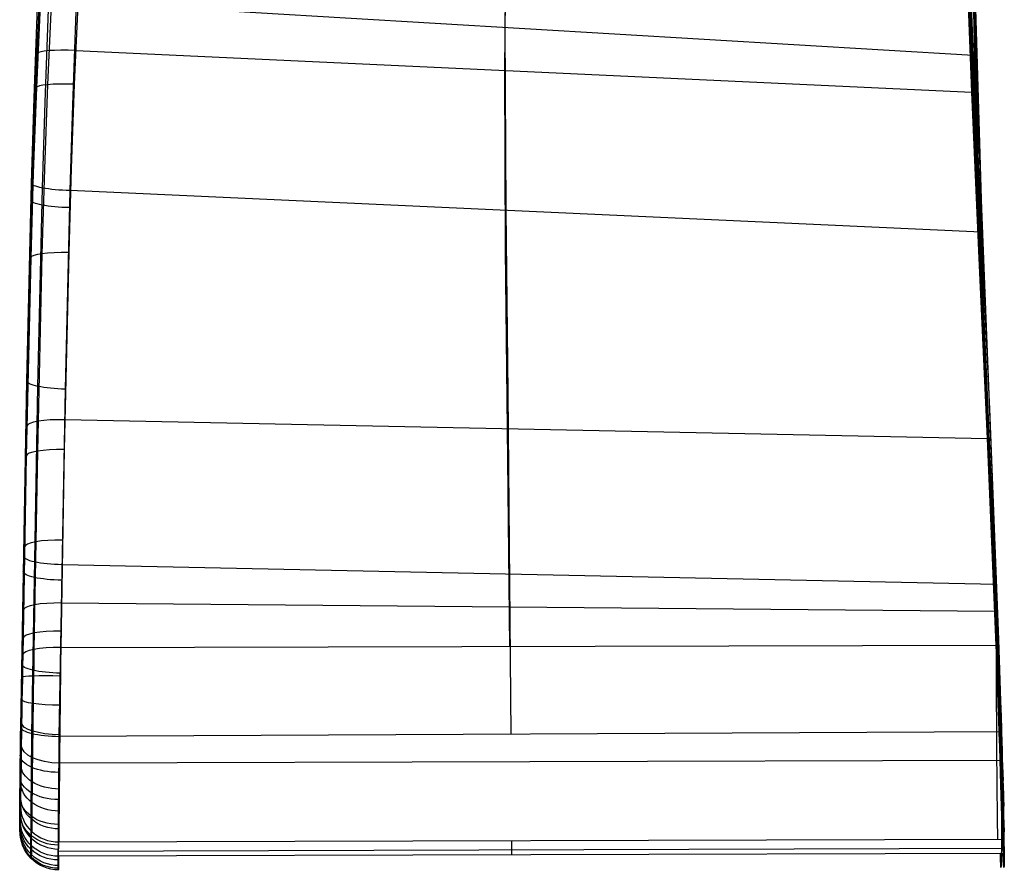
# Model space of a CAD drawing. Extents: x -3677 to -3089, y -67 to 482.
# Tile 1 of 110: x -3677 to -3626, y 0 to 44. Entities that reach past the tile are written whole.
import ezdxf

# ---------------------------------------------------------------- set-up
doc = ezdxf.new("R2010")
doc.units = 0
doc.layers.add('CURVA_ORIGIN', color=125, linetype='CONTINUOUS')

msp = doc.modelspace()

# ---------------------------------------------------------------- linework, layer by layer
at = {"layer": 'CURVA_ORIGIN'}
for p, q in [((-3628.53, 98.633, 229.361), (-3627.14, 39.627, 252.608)), ((-3628.519, 92.258, 230.617), (-3626.808, 32.398, 251.387)), ((-3628.513, 90.516, 230.938), (-3626.715, 30.43, 251.037)), ((-3628.384, 74.151, 233.31), (-3625.955, 12.119, 247.427)), ((-3627.888, 55.869, 233.782), (-3625.819, 8.101, 246.55)), ((-3627.805, 53.393, 233.634), (-3625.8, 7.557, 246.432)), ((-3627.388, 51.807, 240.803), (-3627.169, 43.135, 240.368)), ((-3651.694, 44.065, 253.468), (-3651.673, 48.857, 254.07)), ((-3676.125, 42.866, 243.112), (-3675.904, 47.757, 243.652)), ((-3675.321, 46.775, 233.827), (-3675.578, 41.089, 233.2)), ((-3673.923, 46.759, 233.238), (-3674.182, 41.109, 232.613)), ((-3627.455, 47.248, 253.748), (-3627.269, 42.615, 253.078)), ((-3675.907, 46.673, 235.222), (-3676.163, 40.937, 234.59)), ((-3651.709, 41.83, 232.528), (-3651.68, 46.536, 233.088)), ((-3627.575, 46.752, 233.011), (-3625.755, 6.226, 246.071)), ((-3676.284, 40.399, 251.101), (-3676.084, 45.724, 251.816)), ((-3675.702, 40.169, 252.522), (-3675.505, 45.524, 253.245)), ((-3674.266, 40.036, 253.098), (-3674.069, 45.392, 253.825)), ((-3627.269, 42.615, 253.078), (-3674.069, 45.392, 253.825)), ((-3627.343, 40.697, 232.201), (-3627.519, 45.245, 232.826)), ((-3651.649, 34.515, 251.995), (-3651.694, 44.065, 253.468)), ((-3676.304, 38.02, 242.458), (-3676.125, 42.866, 243.112)), ((-3674.109, 42.871, 232.827), (-3627.343, 40.697, 232.203)), ((-3627.169, 43.135, 240.368), (-3627.108, 40.352, 240.444)), ((-3627.269, 42.615, 253.078), (-3626.853, 33.38, 251.559)), ((-3651.679, 32.458, 231.13), (-3651.709, 41.83, 232.528)), ((-3674.182, 41.109, 232.613), (-3674.34, 36.713, 232.013)), ((-3676.163, 40.937, 234.59), (-3676.446, 35.057, 250.26)), ((-3676.162, 40.97, 234.594), (-3676.445, 35.091, 250.265)), ((-3676.163, 40.937, 234.59), (-3676.32, 36.488, 233.986)), ((-3675.578, 41.089, 233.2), (-3675.736, 36.672, 232.6)), ((-3626.945, 31.639, 230.754), (-3627.343, 40.697, 232.201)), ((-3676.421, 35.944, 250.407), (-3676.284, 40.399, 251.101)), ((-3675.837, 35.693, 251.822), (-3675.702, 40.169, 252.522)), ((-3627.108, 40.352, 240.444), (-3627.032, 37.563, 240.437)), ((-3674.402, 35.557, 252.395), (-3674.266, 40.036, 253.098)), ((-3676.45, 33.137, 241.695), (-3676.304, 38.02, 242.458)), ((-3627.218, 37.691, 231.746), (-3625.711, 4.756, 245.399)), ((-3627.032, 37.563, 240.437), (-3626.946, 34.773, 240.345)), ((-3676.32, 36.488, 233.986), (-3676.451, 32.053, 233.299)), ((-3675.736, 36.672, 232.6), (-3675.868, 32.264, 231.917)), ((-3674.34, 36.713, 232.013), (-3674.471, 32.322, 231.331)), ((-3676.664, 25.62, 248.541), (-3676.421, 35.944, 250.407)), ((-3676.079, 25.334, 249.944), (-3675.837, 35.693, 251.822)), ((-3674.647, 25.194, 250.514), (-3674.402, 35.557, 252.395)), ((-3626.853, 33.38, 251.559), (-3674.402, 35.558, 252.395)), ((-3651.55, 25.005, 250.269), (-3651.649, 34.515, 251.995)), ((-3626.946, 34.773, 240.345), (-3626.853, 31.985, 240.166)), ((-3676.571, 28.299, 240.856), (-3676.45, 33.137, 241.695)), ((-3626.853, 33.38, 251.559), (-3626.429, 24.171, 249.88)), ((-3651.584, 23.124, 229.47), (-3651.679, 32.458, 231.13)), ((-3627, 32.813, 230.953), (-3625.693, 4.028, 244.936)), ((-3676.451, 32.053, 233.299), (-3676.687, 21.701, 231.434)), ((-3675.868, 32.264, 231.917), (-3676.103, 21.957, 230.058)), ((-3674.471, 32.322, 231.331), (-3674.705, 22.043, 229.476)), ((-3626.853, 31.985, 240.166), (-3626.803, 30.475, 240.033)), ((-3626.525, 22.608, 229.138), (-3626.945, 31.639, 230.754)), ((-3676.472, 31.294, 233.174), (-3676.67, 25.326, 248.484)), ((-3626.803, 30.475, 240.033), (-3626.734, 28.446, 239.817)), ((-3676.851, 13.886, 237.994), (-3676.571, 28.299, 240.856)), ((-3626.807, 28.67, 230.239), (-3625.68, 3.421, 244.468)), ((-3626.734, 28.446, 239.817), (-3626.662, 26.422, 239.563)), ((-3626.662, 26.422, 239.563), (-3626.449, 20.887, 238.712)), ((-3676.979, 7.545, 244.707), (-3676.664, 25.62, 248.541)), ((-3676.393, 7.217, 246.096), (-3676.079, 25.334, 249.944)), ((-3674.966, 7.065, 246.662), (-3674.647, 25.194, 250.514)), ((-3651.382, 7.179, 246.527), (-3651.55, 25.005, 250.269)), ((-3626.429, 24.171, 249.88), (-3625.955, 12.119, 247.427)), ((-3674.675, 23.599, 229.776), (-3626.525, 22.609, 229.139)), ((-3651.463, 11.759, 227.195), (-3651.584, 23.124, 229.47)), ((-3626.077, 11.82, 227.008), (-3626.525, 22.608, 229.138)), ((-3676.687, 21.701, 231.434), (-3676.872, 11.318, 229.317)), ((-3676.687, 21.701, 231.434), (-3676.846, 15.633, 246.5)), ((-3676.686, 21.735, 231.441), (-3676.845, 15.668, 246.507)), ((-3676.103, 21.957, 230.058), (-3676.287, 11.601, 227.944)), ((-3674.705, 22.043, 229.476), (-3674.887, 11.701, 227.366)), ((-3626.449, 20.887, 238.712), (-3626.214, 15.373, 237.732)), ((-3626.394, 19.674, 228.584), (-3625.664, 2.088, 243.077)), ((-3676.775, 16.954, 230.49), (-3676.926, 10.836, 245.452)), ((-3626.056, 14.991, 248.042), (-3674.817, 16.026, 248.642)), ((-3626.214, 15.373, 237.732), (-3625.987, 9.876, 236.658)), ((-3676.975, 5.799, 236.184), (-3676.851, 13.886, 237.994)), ((-3674.848, 14.029, 227.857), (-3626.144, 13.602, 227.378)), ((-3676.857, 12.181, 229.5), (-3677.001, 6.079, 244.193)), ((-3676.858, 12.145, 229.492), (-3677.001, 6.046, 244.177)), ((-3674.887, 11.701, 227.366), (-3626.077, 11.82, 227.008)), ((-3625.955, 12.119, 247.427), (-3625.791, 7.299, 246.375)), ((-3626.035, 10.658, 226.839), (-3625.671, 0.721, 240.557)), ((-3625.987, 9.876, 236.658), (-3625.806, 4.402, 235.476)), ((-3625.791, 7.299, 246.375), (-3674.966, 7.065, 246.662)), ((-3677, 2.565, 235.356), (-3676.975, 5.799, 236.184)), ((-3674.956, 5.687, 228.174), (-3625.869, 5.824, 227.829)), ((-3625.806, 4.402, 235.476), (-3625.712, 0.719, 234.61)), ((-3676.999, 2.659, 235.12), (-3676.989, 3.403, 233.399)), ((-3676.415, 1.355, 234.564), (-3676.407, 2.097, 232.841)), ((-3674.999, 0.812, 234.339), (-3674.989, 1.552, 232.616)), ((-3674.989, 1.552, 232.616), (-3625.741, 1.704, 232.262)), ((-3651.368, 1.625, 232.446), (-3651.359, 0.875, 234.192)), ((-3625.741, 1.704, 232.262), (-3625.719, 0.945, 234.028)), ((-3625.665, 1.212, 241.699), (-3675.015, 1.055, 241.964)), ((-3625.719, 0.945, 234.028), (-3674.999, 0.812, 234.339))]:
    msp.add_line(p, q, dxfattribs=at)
at = {"layer": 'CURVA_ORIGIN', "extrusion": (0.042024, 0.99233, 0.116254)}
msp.add_arc((3672.607, 246.341, -84.79), 2, 270.7309, 359.8056, dxfattribs=at)
at = {"layer": 'CURVA_ORIGIN', "extrusion": (0.038217, 0.991427, 0.124952)}
msp.add_arc((3673.012, 245.341, -70.596), 2, 270.7574, 359.8046, dxfattribs=at)
at = {"layer": 'CURVA_ORIGIN', "extrusion": (-0.027704, -0.986169, -0.163413)}
msp.add_arc((-3673.981, 258.056, 25.486), 2, 89.1726, 180.4437, dxfattribs=at)
at = {"layer": 'CURVA_ORIGIN', "extrusion": (-0.026711, -0.985709, -0.166323)}
msp.add_arc((-3674.046, 257.524, 22.022), 2, 89.1782, 180.4284, dxfattribs=at)
at = {"layer": 'CURVA_ORIGIN', "extrusion": (0.026726, 0.986475, 0.161716)}
msp.add_arc((3673.971, 241.154, -28.91), 2, 270.81, 359.8509, dxfattribs=at)
at = {"layer": 'CURVA_ORIGIN', "extrusion": (-0.019602, -0.981255, -0.191714)}
msp.add_arc((-3674.442, 253.108, -0.717), 2, 89.2784, 180.2875, dxfattribs=at)
at = {"layer": 'CURVA_ORIGIN', "extrusion": (0.019838, 0.98209, 0.187366)}
msp.add_arc((3674.376, 237.191, -6.671), 2, 270.7402, 359.8552, dxfattribs=at)
at = {"layer": 'CURVA_ORIGIN', "extrusion": (0.019054, 0.981471, 0.190663)}
msp.add_arc((3674.416, 236.664, -4.632), 2, 270.7216, 359.8518, dxfattribs=at)
at = {"layer": 'CURVA_ORIGIN', "extrusion": (0.017412, 0.97976, 0.199417)}
msp.add_arc((3674.496, 235.514, -1.446), 2, 270.6737, 359.8469, dxfattribs=at)
at = {"layer": 'CURVA_ORIGIN', "extrusion": (-0.016976, -0.978266, -0.20666)}
msp.add_arc((-3674.564, 251.14, -4.677), 2, 89.3558, 180.1992, dxfattribs=at)
at = {"layer": 'CURVA_ORIGIN', "extrusion": (-0.016944, -0.977894, -0.208413)}
msp.add_arc((-3674.565, 251.111, -4.398), 2, 89.3576, 180.1933, dxfattribs=at)
at = {"layer": 'CURVA_ORIGIN', "extrusion": (0.016703, 0.978752, 0.204367)}
msp.add_arc((3674.53, 234.996, -1.085), 2, 270.6488, 359.8473, dxfattribs=at)
at = {"layer": 'CURVA_ORIGIN', "extrusion": (0.016429, 0.978182, 0.207101)}
msp.add_arc((3674.543, 234.794, -0.961), 2, 270.6408, 359.8509, dxfattribs=at)
at = {"layer": 'CURVA_ORIGIN', "extrusion": (0.999369, 0.035274, 0.004136)}
msp.add_arc((137.87, 250.802, -3622.433), 9.003, 203.2685, 281.8635, dxfattribs=at)
at = {"layer": 'CURVA_ORIGIN', "extrusion": (-0.999969, -0.003099, 0.007214)}
msp.add_arc((-21.209, 209.653, 3627.566), 9, 258.1631, 336.7515, dxfattribs=at)
at = {"layer": 'CURVA_ORIGIN', "extrusion": (-0.99986, 0.016417, 0.003153)}
msp.add_arc((50.508, 224.609, 3677.267), 7.037, 258.0296, 336.5417, dxfattribs=at)
at = {"layer": 'CURVA_ORIGIN', "extrusion": (0.016163, 0.977847, 0.208698)}
msp.add_arc((3674.557, 234.593, -0.506), 2, 270.6357, 359.8533, dxfattribs=at)
at = {"layer": 'CURVA_ORIGIN', "extrusion": (-0.999879, 0.014907, 0.004533)}
msp.add_arc((44.97, 219.518, 3677.047), 8.429, 257.8899, 336.6259, dxfattribs=at)
at = {"layer": 'CURVA_ORIGIN', "extrusion": (-0.999919, 0.012083, 0.004018)}
msp.add_arc((34.584, 221.4, 3675.644), 9.002, 257.9507, 336.7511, dxfattribs=at)
at = {"layer": 'CURVA_ORIGIN', "extrusion": (-0.015831, -0.975798, -0.218098)}
msp.add_arc((-3674.618, 250.196, -5.896), 2, 89.3848, 180.1866, dxfattribs=at)
at = {"layer": 'CURVA_ORIGIN', "extrusion": (0.016478, 0.998912, 0.043617)}
msp.add_arc((3674.558, 231.158, -40.442), 2, 270.4588, 359.863, dxfattribs=at)
at = {"layer": 'CURVA_ORIGIN', "extrusion": (0.016075, 0.991821, -0.126621)}
msp.add_arc((3674.573, 220.97, -79.234), 2, 270.2671, 359.8722, dxfattribs=at)
at = {"layer": 'CURVA_ORIGIN', "extrusion": (0.014866, 0.954475, -0.297919)}
msp.add_arc((3674.605, 204.319, -115.616), 2, 270.0733, 359.8793, dxfattribs=at)
at = {"layer": 'CURVA_ORIGIN', "extrusion": (-0.99989, 0.013934, -0.005017)}
msp.add_arc((42.139, 256.318, 3675.453), 7.005, 336.827, 77.1895, dxfattribs=at)
at = {"layer": 'CURVA_ORIGIN', "extrusion": (0.015163, 0.974489, 0.223924)}
msp.add_arc((3674.651, 249.62, 6.396), 2, 359.8141, 90.5764, dxfattribs=at)
at = {"layer": 'CURVA_ORIGIN', "extrusion": (-0.999917, 0.012131, -0.004277)}
msp.add_arc((35.516, 253.613, 3675.124), 8.415, 336.7115, 77.1767, dxfattribs=at)
at = {"layer": 'CURVA_ORIGIN', "extrusion": (0.999975, 0.002776, -0.006462)}
msp.add_arc((19.279, 214.148, -3627.274), 9, 102.2849, 203.2484, dxfattribs=at)
at = {"layer": 'CURVA_ORIGIN', "extrusion": (0.999607, 0.026887, -0.007992)}
msp.add_arc((106.701, 208.607, -3626.138), 9, 102.2827, 203.2591, dxfattribs=at)
at = {"layer": 'CURVA_ORIGIN', "extrusion": (-0.999944, 0.010254, -0.002532)}
msp.add_arc((28.603, 247.195, 3674.209), 8.999, 336.747, 77.0586, dxfattribs=at)
at = {"layer": 'CURVA_ORIGIN', "extrusion": (0.012935, 0.886678, -0.462207)}
msp.add_arc((3674.652, 182.189, -147.986), 2, 269.896, 359.8796, dxfattribs=at)
at = {"layer": 'CURVA_ORIGIN', "extrusion": (-0.012442, -0.901227, -0.433169)}
msp.add_arc((-3674.734, 239.456, -65.506), 2, 89.2747, 180.2126, dxfattribs=at)
at = {"layer": 'CURVA_ORIGIN', "extrusion": (0.0106, 0.791004, -0.611719)}
msp.add_arc((3674.706, 155.71, -175.656), 2, 269.747, 359.8656, dxfattribs=at)
at = {"layer": 'CURVA_ORIGIN', "extrusion": (-0.008757, -0.807016, -0.590464)}
msp.add_arc((-3674.852, 217.177, -115.612), 2, 89.2597, 180.2724, dxfattribs=at)
at = {"layer": 'CURVA_ORIGIN', "extrusion": (0.008329, 0.672438, -0.740107)}
msp.add_arc((3674.749, 125.404, -198.792), 2, 269.6203, 359.8261, dxfattribs=at)
at = {"layer": 'CURVA_ORIGIN', "extrusion": (-0.004321, -0.678338, -0.734737)}
msp.add_arc((-3674.974, 178.904, -165.066), 2, 89.3821, 180.3764, dxfattribs=at)
at = {"layer": 'CURVA_ORIGIN', "extrusion": (0.006531, 0.537582, -0.843186)}
msp.add_arc((3674.759, 90.606, -217.856), 2, 269.485, 359.7425, dxfattribs=at)
at = {"layer": 'CURVA_ORIGIN', "extrusion": (-8.95684e-05, -0.51935, -0.854562)}
msp.add_arc((-3675.027, 123.33, -207.68), 2, 89.6797, 180.5531, dxfattribs=at)
at = {"layer": 'CURVA_ORIGIN', "extrusion": (-0.005393, -0.394703, 0.918793)}
msp.add_arc((-3674.692, 49.119, 232.932), 2, 180.4233, 270.7192, dxfattribs=at)
at = {"layer": 'CURVA_ORIGIN', "extrusion": (0.005371, 0.394703, -0.918793)}
msp.add_arc((3674.695, 49.301, -234.728), 2, 269.2836, 359.445, dxfattribs=at)
at = {"layer": 'CURVA_ORIGIN', "extrusion": (-0.005382, -0.394703, 0.918793)}
msp.add_arc((-3674.694, 49.212, 233.829), 2, 180.4892, 270.7178, dxfattribs=at)
at = {"layer": 'CURVA_ORIGIN', "extrusion": (0.003017, -0.338652, -0.940907)}
msp.add_arc((-3674.856, 48.215, -237.997), 2, 90.219, 180.9011, dxfattribs=at)
at = {"layer": 'CURVA_ORIGIN', "extrusion": (0.004643, -0.146132, -0.989254)}
msp.add_arc((-3673.097, -82.656, -253.726), 2, 91.5994, 182.077, dxfattribs=at)
at = {"layer": 'CURVA_ORIGIN', "extrusion": (0.005107, 0.047305, -0.998867)}
msp.add_arc((3654.006, -380.63, -255.96), 2, 263.711, 354.0234, dxfattribs=at)
at = {"layer": 'CURVA_ORIGIN', "extrusion": (0.00513, 0.23006, -0.973163)}
msp.add_arc((3674.143, -23.151, -248.271), 2, 268.6907, 358.9013, dxfattribs=at)

doc.saveas('drawing.dxf')
